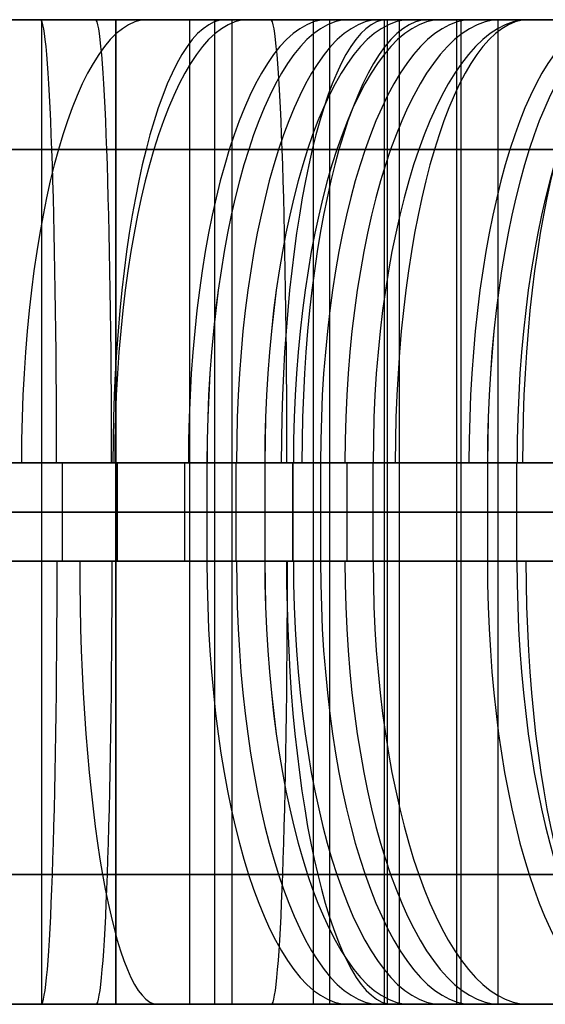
# Model space of a CAD drawing. Extents: x -879 to 919, y -7 to 33.
# Tile 54 of 66: x 735 to 756, y -7 to 33. Entities that reach past the tile are written whole.
import ezdxf

# ---------------------------------------------------------------- set-up
doc = ezdxf.new("R2010")
doc.units = 0
doc.layers.add('IGES_LEVEL_0', color=7, linetype='CONTINUOUS')

msp = doc.modelspace()

# ---------------------------------------------------------------- linework, layer by layer
at = {"layer": 'IGES_LEVEL_0'}
for p, q in [((713.8, 33.426, 944.378), (736.042, 33.426, 943.324)), ((713.8, 33.426, 944.378), (736.042, 33.426, 943.324)), ((716.033, 33.426, 1461.191), (738.275, 33.426, 1460.137)), ((716.033, 33.426, 1461.191), (738.275, 33.426, 1460.137)), ((743.629, 33.426, 417.876), (716.396, 33.426, 418.917)), ((747.593, 33.426, 936.966), (720.361, 33.426, 938.008)), ((747.593, 33.426, 936.966), (720.361, 33.426, 938.008)), ((749.826, 33.426, 1453.78), (722.594, 33.426, 1454.822)), ((749.826, 33.426, 1453.78), (722.594, 33.426, 1454.822)), ((723.156, 33.426, 1977.986), (745.398, 33.426, 1976.933)), ((723.156, 33.426, 1977.986), (745.398, 33.426, 1976.933)), ((723.546, 33.426, 163.636), (737.033, 33.426, 165.674)), ((723.647, 33.426, 169.701), (736.331, 33.426, 171.629)), ((725.516, 33.426, 685.956), (738.913, 33.426, 688.415)), ((727.878, 33.426, 1204.195), (735.9, 33.426, 1205.931)), ((756.95, 33.426, 1970.575), (729.717, 33.426, 1971.617)), ((756.95, 33.426, 1970.575), (729.717, 33.426, 1971.617)), ((730.516, 33.426, 1724.205), (737.934, 33.426, 1726.177)), ((730.516, 33.426, 1724.205), (737.934, 33.426, 1726.177)), ((731.132, 33.426, 693.023), (737.429, 33.426, 694.245)), ((737.561, 33.426, 1212.512), (731.702, 33.426, 1211.158)), ((739.801, 33.426, 1732.978), (731.995, 33.426, 1730.796)), ((739.801, 33.426, 1732.978), (731.995, 33.426, 1730.796)), ((732.077, 33.426, 424.233), (776.612, 33.426, 423.35)), ((735.9, 33.426, 1205.931), (741.911, 33.426, 1207.391)), ((735.9, 33.426, 1205.931), (735.9, -6.574, 1205.931)), ((736.042, 33.426, 943.324), (780.576, 33.426, 942.441)), ((736.042, 33.426, 943.324), (780.576, 33.426, 942.441)), ((736.331, 33.426, 171.629), (742.649, 33.426, 172.741)), ((737.033, 33.426, 165.674), (750.43, 33.426, 168.133)), ((737.429, 33.426, 694.245), (743.702, 33.426, 695.586)), ((743.39, 33.426, 1213.983), (737.561, 33.426, 1212.512)), ((737.934, 33.426, 1726.177), (745.316, 33.426, 1728.362)), ((737.934, 33.426, 1726.177), (745.316, 33.426, 1728.362)), ((738.275, 33.426, 1460.137), (782.809, 33.426, 1459.254)), ((738.275, 33.426, 1460.137), (782.809, 33.426, 1459.254)), ((738.906, 33.426, 1206.661), (738.906, -6.574, 1206.661)), ((746.935, 33.426, 690.15), (738.913, 33.426, 688.415)), ((738.913, 33.426, 688.415), (738.913, -6.574, 688.415)), ((747.535, 33.426, 1735.402), (739.801, 33.426, 1732.978)), ((747.535, 33.426, 1735.402), (739.801, 33.426, 1732.978)), ((741.911, 33.426, 1207.391), (749.33, 33.426, 1209.363)), ((741.911, 33.426, 1207.391), (741.911, -6.574, 1207.391)), ((742.649, 33.426, 172.741), (748.946, 33.426, 173.964)), ((742.924, 33.426, 689.283), (742.924, -6.574, 689.283)), ((751.196, 33.426, 1216.165), (743.39, 33.426, 1213.983)), ((761.896, 33.426, 417.495), (743.629, 33.426, 417.876)), ((743.629, 33.426, 417.876), (743.629, -6.574, 417.876)), ((743.702, 33.426, 695.586), (749.945, 33.426, 697.054)), ((745.316, 33.426, 1728.362), (752.637, 33.426, 1730.78)), ((745.316, 33.426, 1728.362), (752.637, 33.426, 1730.78)), ((745.398, 33.426, 1976.933), (789.932, 33.426, 1976.049)), ((745.398, 33.426, 1976.933), (789.932, 33.426, 1976.049)), ((752.946, 33.426, 691.611), (746.935, 33.426, 690.15)), ((746.935, 33.426, 690.15), (746.935, -6.574, 690.15)), ((748.402, 33.426, 1735.692), (747.535, 33.426, 1735.402)), ((748.402, 33.426, 1735.692), (747.535, 33.426, 1735.402)), ((765.86, 33.426, 936.585), (747.593, 33.426, 936.966)), ((747.593, 33.426, 936.966), (747.593, -6.574, 936.966)), ((747.593, 33.426, 936.966), (747.593, -6.574, 936.966)), ((765.86, 33.426, 936.585), (747.593, 33.426, 936.966)), ((748.402, 33.426, 1735.692), (750.897, 33.426, 1736.546)), ((748.402, 33.426, 1735.692), (750.897, 33.426, 1736.546)), ((748.402, 33.426, 1735.692), (750.897, 33.426, 1736.546)), ((748.946, 33.426, 173.964), (755.219, 33.426, 175.304)), ((749.33, 33.426, 1209.363), (756.711, 33.426, 1211.549)), ((768.093, 33.426, 1453.399), (749.826, 33.426, 1453.78)), ((749.826, 33.426, 1453.78), (749.826, -6.574, 1453.78)), ((749.826, 33.426, 1453.78), (749.826, -6.574, 1453.78)), ((768.093, 33.426, 1453.399), (749.826, 33.426, 1453.78)), ((749.941, 33.426, 690.881), (749.941, -6.574, 690.881)), ((749.945, 33.426, 697.054), (755.042, 33.426, 698.359)), ((758.452, 33.426, 169.869), (750.43, 33.426, 168.133)), ((750.43, 33.426, 168.133), (750.43, -6.574, 168.133)), ((753.418, 33.426, 1737.441), (750.897, 33.426, 1736.546)), ((750.897, 33.426, 1736.546), (753.418, 33.426, 1737.441)), ((758.93, 33.426, 1218.589), (751.196, 33.426, 1216.165)), ((752.637, 33.426, 1730.78), (756.267, 33.426, 1732.082)), ((752.637, 33.426, 1730.78), (756.267, 33.426, 1732.082)), ((752.762, 33.426, 417.685), (752.762, -6.574, 417.685)), ((752.946, 33.426, 691.611), (760.364, 33.426, 693.583)), ((752.946, -6.574, 691.611), (752.946, 33.426, 691.611)), ((755.705, 33.426, 1738.302), (753.418, 33.426, 1737.441)), ((753.418, 33.426, 1737.441), (755.705, 33.426, 1738.302)), ((754.441, 33.426, 169.001), (754.441, -6.574, 169.001)), ((755.042, 33.426, 698.359), (760.113, 33.426, 699.76)), ((755.219, 33.426, 175.304), (761.463, 33.426, 176.772)), ((759.302, 33.426, 1739.692), (755.705, 33.426, 1738.302)), ((759.302, 33.426, 1739.692), (755.705, 33.426, 1738.302)), ((756.267, 33.426, 1732.082), (759.872, 33.426, 1733.449)), ((756.267, 33.426, 1732.082), (759.872, 33.426, 1733.449)), ((736.306, 28.154, 956.051), (714.258, 28.154, 957.101)), ((738.539, 28.154, 1472.864), (716.491, 28.154, 1473.914)), ((745.662, 28.154, 1989.659), (723.614, 28.154, 1990.71)), ((728.751, 28.154, 1743.104), (736.587, 28.154, 1745.301)), ((776.698, 28.154, 436.078), (732.342, 28.154, 436.96)), ((732.763, 28.154, 183.939), (739.244, 28.154, 185.057)), ((734.165, 28.154, 706.571), (740.559, 28.154, 707.926)), ((734.573, 28.154, 1224.884), (740.146, 28.154, 1226.291)), ((780.662, 28.154, 955.168), (736.306, 28.154, 956.051)), ((736.587, 28.154, 1745.301), (744.316, 28.154, 1747.746)), ((782.895, 28.154, 1471.982), (738.539, 28.154, 1472.864)), ((739.244, 28.154, 185.057), (745.683, 28.154, 186.289)), ((740.146, 28.154, 1226.291), (747.983, 28.154, 1228.488)), ((740.559, 28.154, 707.926), (746.901, 28.154, 709.413)), ((790.019, 28.154, 1988.777), (745.662, 28.154, 1989.659)), ((745.683, 28.154, 186.289), (752.076, 28.154, 187.644)), ((746.901, 28.154, 709.413), (751.92, 28.154, 710.699)), ((747.983, 28.154, 1228.488), (755.712, 28.154, 1230.933)), ((751.228, 28.154, 1750.216), (754.591, 28.154, 1751.516)), ((751.92, 28.154, 710.699), (756.901, 28.154, 712.08)), ((752.076, 28.154, 187.644), (758.418, 28.154, 189.131)), ((754.591, 28.154, 1751.516), (757.917, 28.154, 1752.879)), ((736.74, 15.426, 961.31), (714.777, 15.426, 962.351)), ((736.74, 15.426, 961.31), (714.777, 15.426, 962.351)), ((738.974, 15.426, 1478.124), (717.01, 15.426, 1479.165)), ((738.974, 15.426, 1478.124), (717.01, 15.426, 1479.165)), ((746.097, 15.426, 1994.919), (724.134, 15.426, 1995.96)), ((746.097, 15.426, 1994.919), (724.134, 15.426, 1995.96)), ((727.982, 15.426, 1228.77), (736.758, 15.426, 1230.858)), ((739.041, 15.426, 712.989), (730.194, 15.426, 711.163)), ((776.734, 15.426, 441.35), (732.776, 15.426, 442.22)), ((741.711, 15.426, 190.881), (732.814, 15.426, 189.291)), ((734.048, 15.426, 1750.048), (738.35, 15.426, 1751.353)), ((734.048, 15.426, 1750.048), (738.35, 15.426, 1751.353)), ((780.698, 15.426, 960.44), (736.74, 15.426, 961.31)), ((780.698, 15.426, 960.44), (736.74, 15.426, 961.31)), ((736.74, 15.426, 961.31), (736.74, 11.426, 961.31)), ((736.758, 15.426, 1230.858), (741.113, 15.426, 1232.009)), ((738.35, 15.426, 1751.353), (742.621, 15.426, 1752.738)), ((738.35, 15.426, 1751.353), (742.621, 15.426, 1752.738)), ((738.973, 15.426, 1478.124), (738.973, 11.426, 1478.124)), ((782.931, 15.426, 1477.254), (738.974, 15.426, 1478.124)), ((782.931, 15.426, 1477.254), (738.974, 15.426, 1478.124)), ((747.817, 15.426, 715.077), (739.041, 15.426, 712.989)), ((741.113, 15.426, 1232.009), (745.443, 15.426, 1233.235)), ((750.558, 15.426, 192.707), (741.711, 15.426, 190.881)), ((741.711, 15.426, 190.881), (741.711, 11.426, 190.881)), ((742.624, 15.426, 1752.74), (742.621, 15.426, 1752.738)), ((742.621, 15.426, 1752.738), (742.621, 11.426, 1752.738)), ((742.621, 15.426, 1752.738), (742.621, 11.426, 1752.738)), ((744.971, 15.426, 1753.542), (742.624, 15.426, 1752.74)), ((744.971, 15.426, 1753.542), (742.624, 15.426, 1752.74)), ((743.796, 15.426, 1753.14), (743.796, 11.426, 1753.14)), ((744.971, 15.426, 1753.542), (747.235, 15.426, 1754.347)), ((744.971, 15.426, 1753.542), (747.235, 15.426, 1754.347)), ((744.971, 15.426, 1753.542), (744.971, 11.426, 1753.542)), ((744.971, 15.426, 1753.542), (744.971, 11.426, 1753.542)), ((745.443, 15.426, 1233.235), (749.745, 15.426, 1234.539)), ((790.054, 15.426, 1994.049), (746.097, 15.426, 1994.919)), ((790.054, 15.426, 1994.049), (746.097, 15.426, 1994.919)), ((746.097, 15.426, 1994.919), (746.097, 11.426, 1994.919)), ((746.103, 15.426, 1753.945), (746.103, 11.426, 1753.945)), ((747.235, 15.426, 1754.347), (749.373, 15.426, 1755.151)), ((747.235, 15.426, 1754.347), (749.373, 15.426, 1755.151)), ((747.235, 15.426, 1754.347), (747.235, 11.426, 1754.347)), ((747.235, 15.426, 1754.347), (747.235, 11.426, 1754.347)), ((752.172, 15.426, 716.228), (747.817, 15.426, 715.077)), ((748.304, 15.426, 1754.749), (748.304, 11.426, 1754.749)), ((749.373, 15.426, 1755.151), (754.398, 15.426, 1757.125)), ((749.373, 15.426, 1755.151), (754.398, 15.426, 1757.125)), ((749.373, 11.426, 1755.151), (749.373, 15.426, 1755.151)), ((749.373, 11.426, 1755.151), (749.373, 15.426, 1755.151)), ((749.745, 15.426, 1234.539), (754.016, 15.426, 1235.925)), ((759.334, 15.426, 194.796), (750.558, 15.426, 192.707)), ((756.502, 15.426, 717.454), (752.172, 15.426, 716.228)), ((754.019, 15.426, 1235.926), (754.016, 15.426, 1235.925)), ((754.016, 15.426, 1235.925), (754.016, 11.426, 1235.925)), ((756.366, 15.426, 1236.729), (754.019, 15.426, 1235.926)), ((754.398, 15.426, 1757.125), (759.229, 15.426, 1759.2)), ((754.398, 15.426, 1757.125), (759.229, 15.426, 1759.2)), ((755.191, 15.426, 1236.327), (755.191, 11.426, 1236.327)), ((736.74, 13.426, 961.31), (714.777, 13.426, 962.351)), ((743.629, 13.426, 417.876), (716.396, 13.426, 418.917)), ((738.973, 13.426, 1478.124), (717.01, 13.426, 1479.165)), ((747.593, 13.426, 936.966), (720.361, 13.426, 938.008)), ((749.826, 13.426, 1453.78), (722.594, 13.426, 1454.822)), ((723.546, 13.426, 163.636), (737.033, 13.426, 165.674)), ((746.097, 13.426, 1994.919), (724.133, 13.426, 1995.96)), ((725.516, 13.426, 685.956), (738.913, 13.426, 688.415)), ((735.9, 13.426, 1205.931), (727.878, 13.426, 1204.195)), ((727.982, 13.426, 1228.77), (736.758, 13.426, 1230.858)), ((756.95, 13.426, 1970.575), (729.717, 13.426, 1971.617)), ((730.194, 13.426, 711.163), (739.041, 13.426, 712.989)), ((730.516, 13.426, 1724.205), (737.934, 13.426, 1726.177)), ((776.734, 13.426, 441.35), (732.776, 13.426, 442.22)), ((732.814, 13.426, 189.291), (741.711, 13.426, 190.881)), ((734.048, 13.426, 1750.048), (738.35, 13.426, 1751.353)), ((741.911, 13.426, 1207.391), (735.9, 13.426, 1205.931)), ((780.698, 13.426, 960.44), (736.74, 13.426, 961.31)), ((736.758, 13.426, 1230.858), (741.113, 13.426, 1232.009)), ((737.033, 13.426, 165.674), (750.43, 13.426, 168.133)), ((737.934, 13.426, 1726.177), (745.316, 13.426, 1728.362)), ((738.35, 13.426, 1751.353), (742.621, 13.426, 1752.738)), ((746.935, 13.426, 690.15), (738.913, 13.426, 688.415)), ((782.931, 13.426, 1477.254), (738.973, 13.426, 1478.124)), ((739.041, 13.426, 712.989), (747.817, 13.426, 715.077)), ((741.113, 13.426, 1232.009), (745.443, 13.426, 1233.235)), ((741.711, 13.426, 190.881), (750.558, 13.426, 192.707)), ((741.911, 13.426, 1207.391), (749.33, 13.426, 1209.363)), ((744.971, 13.426, 1753.542), (742.621, 13.426, 1752.738)), ((743.629, 13.426, 417.876), (761.896, 13.426, 417.495)), ((747.235, 13.426, 1754.347), (744.971, 13.426, 1753.542)), ((745.316, 13.426, 1728.362), (752.637, 13.426, 1730.78)), ((745.443, 13.426, 1233.235), (749.745, 13.426, 1234.539)), ((790.054, 13.426, 1994.049), (746.097, 13.426, 1994.919)), ((752.946, 13.426, 691.611), (746.935, 13.426, 690.15)), ((749.373, 13.426, 1755.151), (747.235, 13.426, 1754.347)), ((747.593, 13.426, 936.966), (765.86, 13.426, 936.585)), ((747.817, 13.426, 715.077), (752.172, 13.426, 716.228)), ((749.33, 13.426, 1209.363), (756.711, 13.426, 1211.549)), ((749.373, 13.426, 1755.151), (754.398, 13.426, 1757.125)), ((749.745, 13.426, 1234.539), (754.016, 13.426, 1235.925)), ((749.826, 13.426, 1453.78), (768.093, 13.426, 1453.399)), ((758.452, 13.426, 169.869), (750.43, 13.426, 168.133)), ((750.558, 13.426, 192.707), (759.334, 13.426, 194.796)), ((752.172, 13.426, 716.228), (756.502, 13.426, 717.454)), ((752.637, 13.426, 1730.78), (756.267, 13.426, 1732.082)), ((752.946, 13.426, 691.611), (760.364, 13.426, 693.583)), ((756.366, 13.426, 1236.729), (754.016, 13.426, 1235.925)), ((754.398, 13.426, 1757.125), (759.229, 13.426, 1759.2)), ((756.267, 13.426, 1732.082), (759.872, 13.426, 1733.449)), ((758.631, 13.426, 1237.533), (756.366, 13.426, 1236.729)), ((714.777, 11.426, 962.351), (736.74, 11.426, 961.31)), ((714.777, 11.426, 962.351), (736.74, 11.426, 961.31)), ((717.01, 11.426, 1479.165), (738.973, 11.426, 1478.124)), ((717.01, 11.426, 1479.165), (738.973, 11.426, 1478.124)), ((724.133, 11.426, 1995.96), (746.097, 11.426, 1994.919)), ((724.133, 11.426, 1995.96), (746.097, 11.426, 1994.919)), ((736.758, 11.426, 1230.858), (727.983, 11.426, 1228.77)), ((739.041, 11.426, 712.989), (730.194, 11.426, 711.163)), ((732.776, 11.426, 442.22), (776.734, 11.426, 441.35)), ((741.711, 11.426, 190.881), (732.814, 11.426, 189.291)), ((738.35, 11.426, 1751.353), (734.048, 11.426, 1750.048)), ((738.35, 11.426, 1751.353), (734.048, 11.426, 1750.048)), ((736.74, 11.426, 961.31), (780.698, 11.426, 960.44)), ((736.74, 11.426, 961.31), (780.698, 11.426, 960.44)), ((741.113, 11.426, 1232.009), (736.758, 11.426, 1230.858)), ((742.621, 11.426, 1752.738), (738.35, 11.426, 1751.353)), ((742.621, 11.426, 1752.738), (738.35, 11.426, 1751.353)), ((738.973, 11.426, 1478.124), (782.931, 11.426, 1477.254)), ((738.973, 11.426, 1478.124), (782.931, 11.426, 1477.254)), ((747.817, 11.426, 715.077), (739.041, 11.426, 712.989)), ((745.443, 11.426, 1233.235), (741.113, 11.426, 1232.009)), ((750.558, 11.426, 192.707), (741.711, 11.426, 190.881)), ((742.621, 11.426, 1752.738), (744.971, 11.426, 1753.542)), ((742.621, 11.426, 1752.738), (744.971, 11.426, 1753.542)), ((744.971, 11.426, 1753.542), (747.235, 11.426, 1754.347)), ((747.235, 11.426, 1754.347), (744.971, 11.426, 1753.542)), ((749.745, 11.426, 1234.539), (745.443, 11.426, 1233.235)), ((746.097, 11.426, 1994.919), (790.054, 11.426, 1994.049)), ((746.097, 11.426, 1994.919), (790.054, 11.426, 1994.049)), ((747.235, 11.426, 1754.347), (749.373, 11.426, 1755.151)), ((749.373, 11.426, 1755.151), (747.235, 11.426, 1754.347)), ((752.172, 11.426, 716.228), (747.817, 11.426, 715.077)), ((754.398, 11.426, 1757.125), (749.373, 11.426, 1755.151)), ((754.398, 11.426, 1757.125), (749.373, 11.426, 1755.151)), ((754.016, 11.426, 1235.925), (749.745, 11.426, 1234.539)), ((759.334, 11.426, 194.796), (750.558, 11.426, 192.707)), ((756.502, 11.426, 717.454), (752.172, 11.426, 716.228)), ((754.016, 11.426, 1235.925), (756.366, 11.426, 1236.729)), ((759.229, 11.426, 1759.2), (754.398, 11.426, 1757.125)), ((759.229, 11.426, 1759.2), (754.398, 11.426, 1757.125)), ((714.294, -1.302, 957.099), (736.33, -1.302, 956.05)), ((716.527, -1.302, 1473.912), (738.563, -1.302, 1472.863)), ((723.65, -1.302, 1990.707), (745.686, -1.302, 1989.658)), ((737.05, -1.302, 707.165), (726.863, -1.302, 705.183)), ((735.236, -1.302, 1225.045), (728.266, -1.302, 1223.434)), ((738.381, -1.302, 184.901), (730.501, -1.302, 183.576)), ((737.571, -1.302, 1745.596), (730.744, -1.302, 1743.638)), ((732.365, -1.302, 436.959), (776.698, -1.302, 436.078)), ((742.14, -1.302, 1226.824), (735.236, -1.302, 1225.045)), ((736.33, -1.302, 956.05), (780.662, -1.302, 955.168)), ((747.118, -1.302, 709.466), (737.05, -1.302, 707.165)), ((744.313, -1.302, 1747.745), (737.571, -1.302, 1745.596)), ((748.568, -1.302, 186.883), (738.381, -1.302, 184.901)), ((738.563, -1.302, 1472.863), (782.895, -1.302, 1471.982)), ((748.966, -1.302, 1228.783), (742.14, -1.302, 1226.824)), ((745.686, -1.302, 1989.658), (790.019, -1.302, 1988.777)), ((752.1, -1.302, 710.747), (747.118, -1.302, 709.466)), ((758.635, -1.302, 189.184), (748.568, -1.302, 186.883)), ((755.708, -1.302, 1230.932), (748.966, -1.302, 1228.783)), ((754.365, -1.302, 1751.426), (751.228, -1.302, 1750.216)), ((757.043, -1.302, 712.121), (752.1, -1.302, 710.747)), ((757.469, -1.302, 1752.691), (754.365, -1.302, 1751.426)), ((735.624, -6.574, 943.339), (714.5, -6.574, 944.336)), ((735.624, -6.574, 943.339), (714.5, -6.574, 944.336)), ((716.396, -6.574, 418.917), (743.629, -6.574, 417.876)), ((737.857, -6.574, 1460.153), (716.733, -6.574, 1461.15)), ((737.857, -6.574, 1460.153), (716.733, -6.574, 1461.15)), ((720.361, -6.574, 938.008), (747.593, -6.574, 936.966)), ((720.361, -6.574, 938.008), (747.593, -6.574, 936.966)), ((722.594, -6.574, 1454.822), (749.826, -6.574, 1453.78)), ((722.594, -6.574, 1454.822), (749.826, -6.574, 1453.78)), ((737.033, -6.574, 165.674), (723.546, -6.574, 163.636)), ((744.981, -6.574, 1976.948), (723.856, -6.574, 1977.945)), ((744.981, -6.574, 1976.948), (723.856, -6.574, 1977.945)), ((738.913, -6.574, 688.415), (725.516, -6.574, 685.956)), ((735.9, -6.574, 1205.931), (727.878, -6.574, 1204.195)), ((739.662, -6.574, 694.708), (729.107, -6.574, 692.655)), ((729.717, -6.574, 1971.617), (756.95, -6.574, 1970.575)), ((729.717, -6.574, 1971.617), (756.95, -6.574, 1970.575)), ((730.144, -6.574, 1730.315), (736.698, -6.574, 1732.081)), ((730.144, -6.574, 1730.315), (736.698, -6.574, 1732.081)), ((737.934, -6.574, 1726.177), (730.516, -6.574, 1724.205)), ((737.934, -6.574, 1726.177), (730.516, -6.574, 1724.205)), ((776.612, -6.574, 423.35), (731.66, -6.574, 424.249)), ((740.625, -6.574, 172.373), (732.822, -6.574, 171.057)), ((734.944, -6.574, 1211.892), (741.539, -6.574, 1213.502)), ((780.576, -6.574, 942.441), (735.624, -6.574, 943.339)), ((780.576, -6.574, 942.441), (735.624, -6.574, 943.339)), ((741.911, -6.574, 1207.391), (735.9, -6.574, 1205.931)), ((736.698, -6.574, 1732.081), (743.205, -6.574, 1734.012)), ((736.698, -6.574, 1732.081), (743.205, -6.574, 1734.012)), ((750.43, -6.574, 168.133), (737.033, -6.574, 165.674)), ((782.809, -6.574, 1459.254), (737.857, -6.574, 1460.153)), ((782.809, -6.574, 1459.254), (737.857, -6.574, 1460.153)), ((745.316, -6.574, 1728.362), (737.934, -6.574, 1726.177)), ((745.316, -6.574, 1728.362), (737.934, -6.574, 1726.177)), ((738.913, -6.574, 688.415), (746.935, -6.574, 690.15)), ((750.146, -6.574, 697.104), (739.662, -6.574, 694.708)), ((751.18, -6.574, 174.426), (740.625, -6.574, 172.373)), ((741.539, -6.574, 1213.502), (748.093, -6.574, 1215.267)), ((749.33, -6.574, 1209.363), (741.911, -6.574, 1207.391)), ((743.205, -6.574, 1734.012), (748.399, -6.574, 1735.691)), ((743.205, -6.574, 1734.012), (748.399, -6.574, 1735.691)), ((743.629, -6.574, 417.876), (761.896, -6.574, 417.495)), ((789.932, -6.574, 1976.049), (744.981, -6.574, 1976.948)), ((789.932, -6.574, 1976.049), (744.981, -6.574, 1976.948)), ((752.637, -6.574, 1730.78), (745.316, -6.574, 1728.362)), ((752.637, -6.574, 1730.78), (745.316, -6.574, 1728.362)), ((746.935, -6.574, 690.15), (752.946, -6.574, 691.611)), ((747.593, -6.574, 936.966), (765.86, -6.574, 936.585)), ((747.593, -6.574, 936.966), (765.86, -6.574, 936.585)), ((748.093, -6.574, 1215.267), (754.6, -6.574, 1217.198)), ((748.399, -6.574, 1735.691), (750.897, -6.574, 1736.546)), ((750.897, -6.574, 1736.546), (748.399, -6.574, 1735.691)), ((750.897, -6.574, 1736.546), (748.399, -6.574, 1735.691)), ((756.711, -6.574, 1211.549), (749.33, -6.574, 1209.363)), ((749.826, -6.574, 1453.78), (768.093, -6.574, 1453.399)), ((749.826, -6.574, 1453.78), (768.093, -6.574, 1453.399)), ((755.354, -6.574, 698.442), (750.146, -6.574, 697.104)), ((750.43, -6.574, 168.133), (758.452, -6.574, 169.869)), ((750.897, -6.574, 1736.546), (753.418, -6.574, 1737.441)), ((750.897, -6.574, 1736.546), (753.418, -6.574, 1737.441)), ((761.663, -6.574, 176.822), (751.18, -6.574, 174.426)), ((756.267, -6.574, 1732.082), (752.637, -6.574, 1730.78)), ((756.267, -6.574, 1732.082), (752.637, -6.574, 1730.78)), ((760.364, -6.574, 693.583), (752.946, -6.574, 691.611)), ((753.418, -6.574, 1737.441), (755.705, -6.574, 1738.302)), ((753.418, -6.574, 1737.441), (755.705, -6.574, 1738.302)), ((754.6, -6.574, 1217.198), (759.794, -6.574, 1218.877)), ((760.534, -6.574, 699.881), (755.354, -6.574, 698.442)), ((755.705, -6.574, 1738.302), (756.462, -6.574, 1738.587)), ((755.705, -6.574, 1738.302), (756.462, -6.574, 1738.587)), ((759.872, -6.574, 1733.449), (756.267, -6.574, 1732.082)), ((759.872, -6.574, 1733.449), (756.267, -6.574, 1732.082))]:
    msp.add_line(p, q, dxfattribs=at)
at = {"layer": 'IGES_LEVEL_0', "extrusion": (0.958403, -2.4591e-10, 0.285418)}
msp.add_arc((15.426, 1449.738, 1204.089), 18, 0, 90, dxfattribs=at)
at = {"layer": 'IGES_LEVEL_0', "extrusion": (0.99934, -2.80602e-10, -0.036338)}
msp.add_arc((15.426, 969.447, 701.079), 18, 360, 90, dxfattribs=at)
at = {"layer": 'IGES_LEVEL_0', "extrusion": (0.99934, -2.80601e-10, -0.036338)}
msp.add_arc((15.426, 1486.001, 684.53), 18, 360, 90, dxfattribs=at)
at = {"layer": 'IGES_LEVEL_0', "extrusion": (0.966974, -5.62545e-10, 0.254876)}
msp.add_arc((15.426, 984.418, 1028.253), 18, 360, 90, dxfattribs=at)
at = {"layer": 'IGES_LEVEL_0', "extrusion": (0.953457, 8.30569e-11, 0.301528)}
msp.add_arc((15.426, 1429.206, 1232.619), 18, 0, 90, dxfattribs=at)
at = {"layer": 'IGES_LEVEL_0', "extrusion": (0.949184, -6.56612e-10, 0.314721)}
for centre in [(15.426, 1411.952, 1255.716), (15.426, 917.814, 1103.88)]:
    msp.add_arc(centre, 18, 360, 90, dxfattribs=at)
at = {"layer": 'IGES_LEVEL_0', "extrusion": (0.947113, -0.000290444, 0.3209)}
for centre in [(15.655, 1403.735, 1265.795), (15.658, 910.597, 1110.742)]:
    msp.add_arc(centre, 18.001, 0.0095, 90.0015, dxfattribs=at)
at = {"layer": 'IGES_LEVEL_0', "extrusion": (0.947075, 2.04198e-05, 0.321014)}
for centre in [(15.409, 1403.581, 1265.974), (15.409, 910.462, 1110.862)]:
    msp.add_arc(centre, 18.001, 0.0035, 89.9955, dxfattribs=at)
at = {"layer": 'IGES_LEVEL_0', "extrusion": (0.94613, 0, 0.323787)}
for centre, start, end in [((15.426, 1399.867, 1271.399), 360, 90), ((15.426, 907.205, 1114.843), 360, 90), ((11.426, 907.205, 1114.841), 90, 180)]:
    msp.add_arc(centre, 18, start, end, dxfattribs=at)
at = {"layer": 'IGES_LEVEL_0', "extrusion": (0.944244, 3.90037e-07, 0.329247)}
msp.add_arc((15.425, 1392.491, 1280.783), 18.001, 0.0028, 89.9962, dxfattribs=at)
at = {"layer": 'IGES_LEVEL_0', "extrusion": (0.944244, -3.90855e-07, 0.329247)}
msp.add_arc((15.425, 1392.492, 1280.782), 18.001, 0.0029, 89.9962, dxfattribs=at)
at = {"layer": 'IGES_LEVEL_0', "extrusion": (0.99934, -2.80595e-10, -0.036338)}
msp.add_arc((15.426, 2002.713, 672.87), 18, 360, 90, dxfattribs=at)
at = {"layer": 'IGES_LEVEL_0', "extrusion": (0.970967, -1.12954e-09, 0.239212)}
msp.add_arc((15.426, 497.421, 894.916), 18, 360, 90, dxfattribs=at)
at = {"layer": 'IGES_LEVEL_0', "extrusion": (0.942326, 0, 0.334696)}
for centre, start, end in [((15.426, 1385.07, 1290.143), 0, 90), ((11.426, 1385.07, 1290.143), 90, 180)]:
    msp.add_arc(centre, 18, start, end, dxfattribs=at)
at = {"layer": 'IGES_LEVEL_0', "extrusion": (0.958403, -2.45938e-10, 0.285418)}
msp.add_arc((15.426, 951.17, 1067.502), 18, 0, 90, dxfattribs=at)
at = {"layer": 'IGES_LEVEL_0', "extrusion": (0.939167, 8.40534e-07, 0.34346)}
msp.add_arc((15.425, 1372.979, 1304.327), 18.001, 0.0005, 89.9969, dxfattribs=at)
msp.add_arc((15.425, 1372.979, 1304.327), 18.001, 0.0005, 89.9969, dxfattribs=at)
at = {"layer": 'IGES_LEVEL_0', "extrusion": (0.935928, 0, 0.352192)}
for centre, start, end in [((15.426, 1360.771, 1318.284), 0, 90), ((11.426, 1360.771, 1318.284), 90, 180)]:
    msp.add_arc(centre, 18, start, end, dxfattribs=at)
at = {"layer": 'IGES_LEVEL_0', "extrusion": (0.936082, 7.7698e-06, 0.351783)}
msp.add_arc((15.419, 1361.347, 1318.906), 18.001, 0.0038, 89.9958, dxfattribs=at)
at = {"layer": 'IGES_LEVEL_0', "extrusion": (0.936082, 7.76525e-06, 0.351783)}
msp.add_arc((15.419, 1361.347, 1318.906), 18.001, 0.0038, 89.9958, dxfattribs=at)
at = {"layer": 'IGES_LEVEL_0', "extrusion": (0.953457, 8.30429e-11, 0.301528)}
msp.add_arc((15.426, 933.011, 1087.65), 18, 0, 90, dxfattribs=at)
at = {"layer": 'IGES_LEVEL_0', "extrusion": (0.960926, 5.95959e-10, 0.276804)}
msp.add_arc((15.426, 462.015, 924.432), 18, 360, 90, dxfattribs=at)
at = {"layer": 'IGES_LEVEL_0', "extrusion": (0.99934, -1.08536e-09, -0.036316)}
for centre in [(11.426, 969.432, 701.125), (11.426, 1485.985, 684.588)]:
    msp.add_arc(centre, 18, 90, 180, dxfattribs=at)
at = {"layer": 'IGES_LEVEL_0', "extrusion": (0.984337, 3.56822e-12, 0.176299)}
msp.add_arc((11.426, 39.102, 759.413), 18, 90, 180, dxfattribs=at)
at = {"layer": 'IGES_LEVEL_0', "extrusion": (0.947069, -3.05196e-05, 0.32103)}
for centre in [(11.452, 1403.56, 1265.994), (11.452, 910.444, 1110.874)]:
    msp.add_arc(centre, 18.001, 90.0047, 179.9967, dxfattribs=at)
at = {"layer": 'IGES_LEVEL_0', "extrusion": (0.947069, -3.0038e-05, 0.321029)}
for centre in [(11.451, 1403.561, 1265.993), (11.452, 910.444, 1110.873)]:
    msp.add_arc(centre, 18.001, 90.0047, 179.9967, dxfattribs=at)
at = {"layer": 'IGES_LEVEL_0', "extrusion": (0.94613, -3.55271e-15, 0.323787)}
msp.add_arc((11.426, 1399.867, 1271.397), 18, 90, 180, dxfattribs=at)
at = {"layer": 'IGES_LEVEL_0', "extrusion": (0.944244, -3.89715e-07, 0.329247)}
msp.add_arc((11.428, 1392.491, 1280.783), 18.001, 90.0038, 179.9972, dxfattribs=at)
at = {"layer": 'IGES_LEVEL_0', "extrusion": (0.944244, 3.90582e-07, 0.329247)}
msp.add_arc((11.427, 1392.492, 1280.782), 18.001, 90.0038, 179.9971, dxfattribs=at)
at = {"layer": 'IGES_LEVEL_0', "extrusion": (0.99934, -1.08534e-09, -0.036316)}
msp.add_arc((11.426, 2002.698, 672.939), 18, 90, 180, dxfattribs=at)
at = {"layer": 'IGES_LEVEL_0', "extrusion": (0.970777, 2.99721e-09, 0.239983)}
msp.add_arc((11.426, 496.71, 895.545), 18, 90, 180, dxfattribs=at)
at = {"layer": 'IGES_LEVEL_0', "extrusion": (0.939167, -8.42084e-07, 0.34346)}
msp.add_arc((11.428, 1372.979, 1304.327), 18.001, 90.0031, 179.9994, dxfattribs=at)
msp.add_arc((11.428, 1372.979, 1304.327), 18.001, 90.0031, 179.9994, dxfattribs=at)
at = {"layer": 'IGES_LEVEL_0', "extrusion": (0.936082, -7.7709e-06, 0.351783)}
msp.add_arc((11.434, 1361.348, 1318.906), 18.001, 90.0042, 179.9962, dxfattribs=at)
at = {"layer": 'IGES_LEVEL_0', "extrusion": (0.936082, -7.76782e-06, 0.351783)}
msp.add_arc((11.434, 1361.348, 1318.906), 18.001, 90.0042, 179.9962, dxfattribs=at)
at = {"layer": 'IGES_LEVEL_0', "extrusion": (0.960763, 8.4459e-10, 0.277371)}
msp.add_arc((11.426, 461.47, 924.861), 18, 90, 180, dxfattribs=at)

doc.saveas('drawing.dxf')
